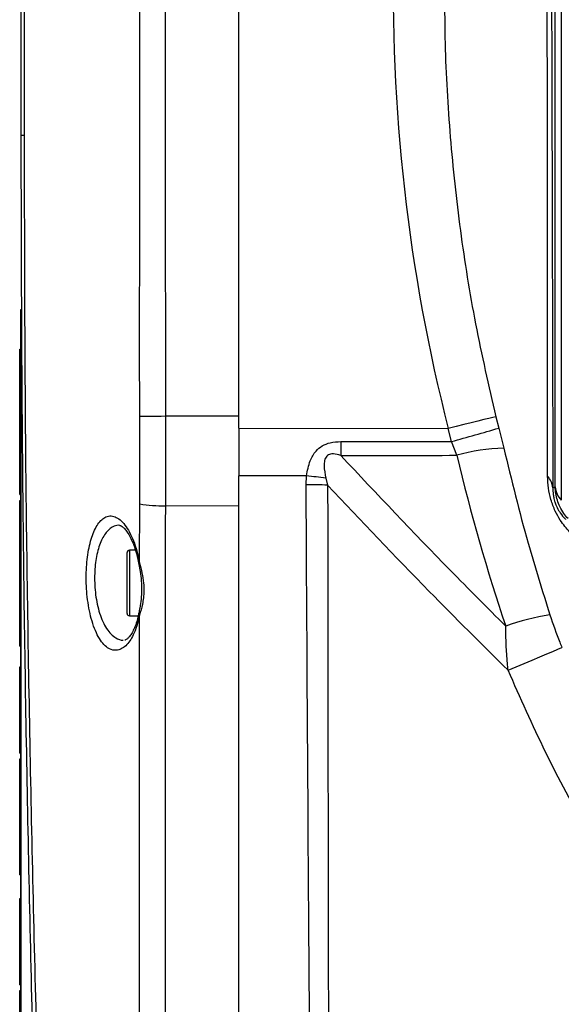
# Model space of a CAD drawing. Extents: x 0 to 8410, y 0 to 5940.
# Tile 82 of 110: x 5434 to 5543, y 4484 to 4683. Entities that reach past the tile are written whole.
import ezdxf

# ---------------------------------------------------------------- set-up
doc = ezdxf.new("R2010")
doc.units = 0
doc.header["$LTSCALE"] = 10
doc.layers.get('0').update_dxf_attribs({"linetype": 'CONTINUOUS'})
doc.styles.add('SLDTEXTSTYLE0', font='TXT', dxfattribs={"width": 0.605})
doc.dimstyles.new('SLDDIMSTYLE12', dxfattribs={"dimtxt": 50, "dimasz": 50, "dimexe": 0, "dimexo": 0.0625, "dimgap": 12.5, "dimtad": 1, "dimdec": 1, "dimrnd": 1e-09, "dimzin": 12, "dimtxsty": 'SLDTEXTSTYLE0', "dimsah": 1, "dimcen": 0.09, "dimazin": 3, "dimtfac": 1, "dimtofl": 0, "dimtmove": 0, "dimatfit": 3, "dimtolj": 1, "dimtzin": 12})

# ---------------------------------------------------------------- blocks, each defined once
blk = doc.blocks.new('_D_20')
at = {"color": 7, "linetype": 'CONTINUOUS'}
for p, q in [((5434.08, 4679.45), (5434.08, 5337.99)), ((5691.08, 5255.51), (5691.08, 5337.99)), ((5434.08, 5322.99), (5691.08, 5322.99))]:
    blk.add_line(p, q, dxfattribs=at)
for points in [[(5434.08, 5322.99), (5484.08, 5315.49), (5484.08, 5330.49)], [(5691.08, 5322.99), (5641.08, 5330.49), (5641.08, 5315.49)]]:
    blk.add_solid(points, dxfattribs=at)
at = {"color": 7, "linetype": 'CONTINUOUS', "insert": (5505.29, 5387.45), "char_height": 50, "attachment_point": 1, "style": 'SLDTEXTSTYLE0'}
blk.add_mtext('257', dxfattribs=at)

msp = doc.modelspace()

# ---------------------------------------------------------------- linework, layer by layer
at = {"color": 7, "linetype": 'CONTINUOUS'}
for p, q in [((5478.080933, 4600.215378), (5478.080933, 4859.452906)), ((5434.080933, 4659.452977), (5434.080933, 4732.644978)), ((5433.980947, 4624.20291), (5434.080933, 4624.20291)), ((5433.980947, 4454.702916), (5433.980947, 4624.20291)), ((5434.080933, 4454.702916), (5434.080933, 4624.20291)), ((5433.780943, 4616.202893), (5433.980947, 4616.202893)), ((5433.780943, 4605.912867), (5433.780943, 4616.202893)), ((5433.780943, 4605.492892), (5433.780943, 4605.912867)), ((5433.780943, 4605.912867), (5433.980947, 4605.912867)), ((5433.780943, 4595.202866), (5433.780943, 4605.492892)), ((5433.780943, 4605.492892), (5433.980947, 4605.492892)), ((5478.080933, 4600.215378), (5478.080933, 4590.636554)), ((5433.780943, 4595.202866), (5433.980947, 4595.202866)), ((5433.780943, 4586.802902), (5433.780943, 4595.202866)), ((5478.080933, 4297.826114), (5478.080933, 4590.636554)), ((5433.780943, 4586.802902), (5433.980947, 4586.802902)), ((5433.780943, 4585.602942), (5433.980947, 4585.602942)), ((5433.780943, 4577.202978), (5433.780943, 4585.602942)), ((5433.780943, 4577.202978), (5433.980947, 4577.202978)), ((5433.780943, 4566.912952), (5433.780943, 4577.202978)), ((5457.155724, 4575.587931), (5455.980932, 4575.587931)), ((5455.480938, 4562.817874), (5455.480938, 4575.087967)), ((5433.780943, 4566.912952), (5433.980947, 4566.912952)), ((5433.780943, 4566.492977), (5433.780943, 4566.912952)), ((5433.780943, 4566.492977), (5433.980947, 4566.492977)), ((5433.780943, 4556.202951), (5433.780943, 4566.492977)), ((5455.980932, 4562.31791), (5457.726871, 4562.31791)), ((5433.780943, 4556.202951), (5433.980947, 4556.202951)), ((5433.780943, 4552.002969), (5433.980947, 4552.002969)), ((5433.780943, 4534.602943), (5433.780943, 4552.002969)), ((5433.780943, 4534.602943), (5433.980947, 4534.602943)), ((5433.780943, 4533.402982), (5433.980947, 4533.402982)), ((5433.780943, 4528.00292), (5433.780943, 4533.402982)), ((5433.780943, 4514.502945), (5433.780943, 4528.00292)), ((5433.780943, 4514.502945), (5433.980947, 4514.502945)), ((5433.780943, 4514.073076), (5433.780943, 4514.502945)), ((5433.780943, 4514.073076), (5433.980947, 4514.073076)), ((5433.780943, 4510.002914), (5433.780943, 4514.073076)), ((5433.780943, 4510.002914), (5433.980947, 4510.002914)), ((5433.780943, 4505.202951), (5433.980947, 4505.202951)), ((5433.780943, 4487.802925), (5433.780943, 4505.202951)), ((5433.780943, 4487.802925), (5433.980947, 4487.802925)), ((5433.780943, 4486.602964), (5433.980947, 4486.602964)), ((5433.780943, 4481.202903), (5433.780943, 4486.602964))]:
    msp.add_line(p, q, dxfattribs=at)
at = {"color": 8, "linetype": 'CONTINUOUS'}
for p, q in [((5541.981344, 4588.357034), (5541.981344, 4698.797884)), ((5543.212523, 4690.70405), (5543.212523, 4585.699501)), ((5478.080933, 4602.628293), (5463.218604, 4602.628293)), ((5529.991512, 4602.552238), (5530.577605, 4600.266042)), ((5478.080933, 4600.215378), (5520.380546, 4600.144329)), ((5521.003087, 4597.534003), (5520.380546, 4600.144329)), ((5530.577605, 4600.266042), (5531.587948, 4596.196475)), ((5522.077535, 4594.750824), (5521.003087, 4597.534003)), ((5491.739606, 4590.613666), (5478.080933, 4590.636554)), ((5491.644223, 4588.775458), (5491.739606, 4590.613666)), ((5495.628138, 4590.111675), (5496.00101, 4588.740292)), ((5458.010127, 4572.958055), (5458.037307, 4584.929051)), ((5478.080933, 4584.489646), (5463.208993, 4584.564867)), ((5455.980932, 4575.587931), (5455.980932, 4562.31791)), ((5457.600703, 4574.885669), (5458.010127, 4572.958055)), ((5458.003481, 4562.489691), (5457.602744, 4560.790839)), ((5457.999383, 4443.578782), (5458.003481, 4562.489691)), ((5433.780943, 4528.00292), (5433.980947, 4528.00292))]:
    msp.add_line(p, q, dxfattribs=at)
at = {"color": 8, "linetype": 'CONTINUOUS', "flags": 128}
for points in [[(5463.218604, 4602.628293), (5462.398087, 4602.623286), (5461.599101, 4602.618399), (5460.836818, 4602.61363), (5460.12569, 4602.60922), (5459.479232, 4602.605047), (5458.90971, 4602.601471), (5458.427926, 4602.598252), (5458.043044, 4602.595749)], [(5529.991512, 4602.552238), (5529.406016, 4602.415266), (5528.588315, 4602.217617), (5527.560284, 4601.964417), (5526.349445, 4601.662579), (5524.988209, 4601.32009), (5523.512979, 4600.946131), (5521.963273, 4600.550714), (5520.380546, 4600.144329)], [(5498.652388, 4597.516122), (5498.653059, 4597.166123), (5498.653506, 4596.816125), (5498.653759, 4596.466007), (5498.653774, 4596.116247), (5498.653595, 4595.766606), (5498.653193, 4595.417442), (5498.652567, 4595.068636), (5498.651748, 4594.720545)], [(5541.505803, 4588.16463), (5541.634251, 4588.216605), (5541.981344, 4588.357034)], [(5458.010127, 4572.958055), (5457.891052, 4572.82001), (5457.86639, 4572.692337), (5457.86724, 4572.688284)], [(5532.470469, 4551.328244), (5534.081002, 4552.006307), (5535.717447, 4552.695813), (5537.328188, 4553.374829), (5538.862457, 4554.022017), (5540.271853, 4554.61699), (5541.511943, 4555.141034), (5542.543625, 4555.577579), (5543.33437, 4555.912795)]]:
    msp.add_lwpolyline(points, dxfattribs=at)
at = {"color": 7, "linetype": 'CONTINUOUS'}
for centre, radius, start, end in [((5651.080933, 4719.452925), 110, 180, 203.21769158), ((5455.980933, 4575.087925), 0.5, 90, 180), ((5455.980933, 4562.817925), 0.5, 180, 270)]:
    msp.add_arc(centre, radius, start, end, dxfattribs=at)
at = {"color": 8, "linetype": 'CONTINUOUS'}
for centre, radius, start, end in [((5434.619941, 4662.580291), 3.173424, 260.22087797, 271.19618644), ((5447.446408, 4873.458896), 285.561081, 284.92690153, 286.9247385), ((5532.630093, 4557.334986), 38.875461, 91.53612669, 105.75028291), ((5468.525733, 4395.481938), 196.507697, 82.07247787, 83.21568535), ((5537.502317, 4587.784347), 4.021507, 5.42613042, 42.87920658), ((5492.186649, 4386.078831), 202.697353, 88.9217438, 90.15332586), ((5546.339014, 4588.761894), 4.376437, 185.30797248, 224.40660934), ((5462.79086, 4615.530035), 30.96799, 261.1702513, 270.77363783), ((5457.961794, 4574.568092), 0.480876, 138.66864457, 193.43114708), ((5458.288159, 4561.216079), 0.806612, 163.56994369, 211.8159862), ((5458.389687, 4562.855658), 0.53206, 169.56940482, 223.45868414), ((5546.943594, 4519.716218), 43.196136, 98.01604521, 110.24993086)]:
    msp.add_arc(centre, radius, start, end, dxfattribs=at)
for centre, major_axis, ratio, start_param, end_param in [((5691.04567, 4682.851215), (-8.962336, 257.272152), 0.705814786, 1.4866129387, 1.8733988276), ((-281442.131106, 5081.491056), (289777.109467, -474.754227), 0.000342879, 6.14315754, 6.1437112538), ((-281441.433116, 5079.228371), (289776.41975, -472.491495), 0.0004114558, 6.1431572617, 6.1437376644), ((5691.087352, 4692.666755), (-7.414086, 289.630971), 0.6253014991, 1.8996116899, 2.0295886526)]:
    msp.add_ellipse(centre, major_axis=major_axis, ratio=ratio, start_param=start_param, end_param=end_param, dxfattribs=at)
for points, knots in [([(5463.176047, 4859.452906), (5463.146084, 4854.102877), (5462.906366, 4811.299403), (5463.241053, 4747.092691), (5463.1743, 4677.535682), (5463.204944, 4634.731472), (5463.214051, 4613.329353), (5463.218604, 4602.628293)], [0, 0, 0, 0, 0.0624951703, 0.4999993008, 0.7499994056, 0.874999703, 1, 1, 1, 1]), ([(5434.702431, 4732.607665), (5434.700163, 4722.608156), (5434.69463, 4698.208163), (5434.689322, 4673.80809), (5434.686189, 4659.407558)], [0, 0, 0, 0, 0.4098160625, 1, 1, 1, 1]), ([(5540.449237, 4590.520802), (5540.446946, 4594.550204), (5540.435495, 4614.697067), (5540.411346, 4651.397082), (5540.381379, 4684.201724), (5540.366222, 4700.793805)], [0, 0, 0, 0, 0.1099679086, 0.5498355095, 1, 1, 1, 1]), ([(5541.210477, 4698.71706), (5541.263584, 4680.238909), (5541.369798, 4643.282263), (5541.460468, 4606.537288), (5541.505803, 4588.16463)], [0, 0, 0, 0, 0.4999953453, 1, 1, 1, 1]), ([(5519.691547, 4697.933617), (5519.628267, 4691.265717), (5519.505119, 4678.289258), (5520.629143, 4659.010687), (5522.670837, 4640.108031), (5525.672127, 4621.232859), (5528.550293, 4608.785271), (5529.991512, 4602.552238)], [0, 0, 0, 0, 0.2078495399, 0.404497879, 0.6016816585, 0.8005451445, 1, 1, 1, 1]), ([(5458.043044, 4602.595749), (5458.030004, 4606.595735), (5457.990886, 4618.595714), (5458.074908, 4646.595735), (5458.023037, 4672.86883), (5458.024264, 4691.141906), (5458.024417, 4693.414989)], [0, 0, 0, 0, 0.1321305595, 0.3963923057, 0.9249141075, 1, 1, 1, 1]), ([(5434.686189, 4659.407558), (5434.72326, 4638.302611), (5434.797406, 4596.090328), (5435.810824, 4532.769937), (5437.299184, 4469.452008), (5439.325628, 4407.059363), (5441.248116, 4359.477783), (5442.666195, 4328.575082), (5443.34752, 4314.378575), (5443.865205, 4303.445669), (5444.282942, 4293.967532), (5444.6765, 4285.439921), (5445.054561, 4277.44846), (5445.415247, 4270.011678), (5445.773697, 4262.795887), (5446.120594, 4255.971983), (5446.452218, 4249.588172), (5446.76489, 4243.686755), (5447.061013, 4238.20142), (5447.354786, 4232.854678), (5447.635743, 4227.825948), (5447.85572, 4223.949837), (5448.013562, 4221.198907), (5448.134782, 4219.101753), (5448.23959, 4217.302154), (5448.315026, 4216.012888), (5448.353107, 4215.362284), (5448.350646, 4215.404414), (5448.349794, 4215.418997)], [0, 0, 0, 0, 0.1266588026, 0.2533319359, 0.3800371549, 0.5067521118, 0.6279556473, 0.6658386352, 0.6923834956, 0.7132786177, 0.7314661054, 0.7498250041, 0.76591268, 0.7821114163, 0.7984827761, 0.8150912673, 0.8310351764, 0.84708718, 0.8632529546, 0.879682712, 0.8994683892, 0.9194619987, 0.9316055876, 0.9437963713, 0.9595900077, 0.9754888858, 0.9915154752, 1, 1, 1, 1]), ([(5458.037307, 4584.929051), (5458.042101, 4587.865188), (5458.051701, 4593.744118), (5458.045932, 4599.642979), (5458.043044, 4602.595749)], [0, 0, 0, 0, 0.4994338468, 1, 1, 1, 1]), ([(5463.218604, 4602.628293), (5463.22212, 4599.615981), (5463.229159, 4593.584248), (5463.21572, 4587.573689), (5463.208993, 4584.564867)], [0, 0, 0, 0, 0.4994105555, 1, 1, 1, 1]), ([(5491.739606, 4590.613666), (5491.927717, 4591.644421), (5492.25229, 4593.422915), (5493.426715, 4595.522342), (5494.891727, 4596.748484), (5496.638807, 4597.419471), (5497.934386, 4597.481658), (5498.652388, 4597.516122)], [0, 0, 0, 0, 0.287339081, 0.4957829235, 0.6456483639, 0.8036205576, 1, 1, 1, 1]), ([(5531.587948, 4596.196475), (5533.149666, 4589.782517), (5535.909193, 4578.44917), (5539.403238, 4567.320732), (5540.919875, 4562.490287)], [0, 0, 0, 0, 0.5659367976, 1, 1, 1, 1]), ([(5498.651748, 4594.720545), (5498.161212, 4594.868447), (5497.480036, 4595.07383), (5496.626742, 4595.027683), (5496.155509, 4594.866841), (5495.800808, 4594.5897), (5495.53344, 4594.173903), (5495.333973, 4593.540232), (5495.239192, 4592.14914), (5495.4644, 4590.969404), (5495.628138, 4590.111675)], [0, 0, 0, 0, 0.20103181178, 0.27916005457, 0.33432454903, 0.39600646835, 0.45337182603, 0.5274233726, 0.65641291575, 1, 1, 1, 1]), ([(5498.651748, 4594.720545), (5505.969781, 4586.935348), (5516.920402, 4575.285666), (5528.2383, 4563.989643), (5531.992723, 4560.242477)], [0, 0, 0, 0, 0.6682755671, 1, 1, 1, 1]), ([(5544.881244, 4579.283419), (5544.559757, 4579.635765), (5543.91746, 4580.339716), (5542.925946, 4581.720884), (5541.905619, 4583.535292), (5541.044777, 4585.827649), (5540.525456, 4588.303904), (5540.476015, 4589.741925), (5540.449237, 4590.520802)], [0, 0, 0, 0, 0.1303283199, 0.2603819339, 0.4193465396, 0.6006826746, 0.7837172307, 1, 1, 1, 1]), ([(5493.822147, 4297.773423), (5493.392604, 4346.273396), (5492.533515, 4443.273545), (5491.940654, 4540.274753), (5491.644223, 4588.775458)], [0, 0, 0, 0, 0.4999989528, 1, 1, 1, 1]), ([(5532.470469, 4551.328244), (5527.127821, 4556.616285), (5514.747169, 4568.870393), (5502.795277, 4581.538742), (5496.00101, 4588.740292)], [0, 0, 0, 0, 0.43153209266, 1, 1, 1, 1]), ([(5496.00101, 4588.740292), (5496.015628, 4575.469689), (5496.088721, 4509.116735), (5496.26031, 4412.127374), (5496.614701, 4328.407222), (5496.744384, 4297.771277)], [0, 0, 0, 0, 0.1368275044, 0.6841369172, 1, 1, 1, 1]), ([(5541.505803, 4588.16463), (5541.508912, 4587.745969), (5541.513443, 4587.135575), (5541.684338, 4586.150605), (5541.863689, 4585.455211), (5542.083743, 4584.81235), (5542.462919, 4583.956219), (5543.120057, 4582.852576), (5543.689203, 4582.187469), (5544.049666, 4581.822729), (5544.088577, 4581.783357)], [0, 0, 0, 0, 0.2364628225, 0.3447557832, 0.4083236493, 0.4927908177, 0.5636229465, 0.7126850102, 0.9689850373, 1, 1, 1, 1]), ([(5544.568782, 4581.96229), (5544.276717, 4582.307094), (5543.647283, 4583.050188), (5542.925902, 4584.316662), (5542.391882, 4585.680636), (5542.067673, 4587.023306), (5542.009532, 4587.921554), (5541.981344, 4588.357034)], [0, 0, 0, 0, 0.193032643, 0.4160080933, 0.6139887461, 0.8128576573, 1, 1, 1, 1]), ([(5463.208993, 4584.564867), (5463.179362, 4546.301466), (5463.120101, 4469.774501), (5463.133515, 4383.753298), (5463.270593, 4326.501508), (5463.311711, 4307.513815), (5463.33227, 4298.019948)], [0, 0, 0, 0, 0.4006034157, 0.8012085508, 0.9006040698, 1, 1, 1, 1]), ([(5457.602744, 4560.790839), (5457.381583, 4560.120384), (5456.972974, 4558.881677), (5456.215847, 4557.489777), (5455.412713, 4556.428852), (5454.523029, 4555.698888), (5453.693906, 4555.372585), (5452.694507, 4555.311734), (5451.667754, 4555.687499), (5450.558224, 4556.724241), (5449.661024, 4558.043332), (5448.876611, 4559.735512), (5448.235412, 4561.682495), (5447.746052, 4563.840622), (5447.414533, 4566.067018), (5447.236274, 4568.339282), (5447.199066, 4570.552973), (5447.299826, 4572.693233), (5447.523539, 4574.708918), (5447.869677, 4576.566189), (5448.329699, 4578.248809), (5448.899025, 4579.69817), (5449.576676, 4580.907887), (5450.347439, 4581.807672), (5451.256197, 4582.412647), (5452.250786, 4582.58942), (5453.302768, 4582.284812), (5454.31755, 4581.557004), (5455.297084, 4580.400271), (5456.192178, 4578.87203), (5456.985104, 4577.035993), (5457.39554, 4575.602316), (5457.600703, 4574.885669)], [0, 0, 0, 0, 0.0365595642, 0.0675460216, 0.0985462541, 0.1321855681, 0.1658302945, 0.1866056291, 0.2373961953, 0.2737359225, 0.3100616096, 0.3449721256, 0.3798665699, 0.4122757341, 0.4446770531, 0.4748752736, 0.5050723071, 0.5341632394, 0.5632552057, 0.5924885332, 0.6217275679, 0.6521659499, 0.6826134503, 0.7149840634, 0.7473615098, 0.7868730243, 0.8230048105, 0.8591309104, 0.8952892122, 0.9314326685, 0.9657255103, 1, 1, 1, 1]), ([(5454.016839, 4580.561342), (5453.998986, 4580.566095), (5453.612171, 4580.66906), (5452.646876, 4580.418169), (5451.244154, 4579.41746), (5449.982549, 4577.101946), (5449.160627, 4574.021959), (5448.88474, 4570.997256), (5448.930263, 4568.485474), (5449.10712, 4566.545524), (5449.436038, 4564.624863), (5449.921565, 4562.787592), (5450.560785, 4561.111541), (5451.338873, 4559.680467), (5452.23469, 4558.547744), (5453.339545, 4557.697425), (5454.171971, 4557.381117), (5454.653675, 4557.412805), (5454.655503, 4557.412925)], [0, 0, 0, 0, 0.0032022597, 0.0693822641, 0.1772742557, 0.2782561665, 0.3747091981, 0.4702940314, 0.5192404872, 0.5698121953, 0.622455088, 0.67695252, 0.7340000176, 0.7930271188, 0.8528554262, 0.9145446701, 0.9996757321, 1, 1, 1, 1]), ([(5458.010127, 4572.958055), (5458.176139, 4572.315896), (5458.507019, 4571.036003), (5458.929862, 4568.645666), (5458.899864, 4566.457464), (5458.516784, 4564.273425), (5458.206179, 4563.194066), (5458.003481, 4562.489691)], [0, 0, 0, 0, 0.1906700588, 0.3800264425, 0.6486482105, 0.7707123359, 1, 1, 1, 1]), ([(5540.919875, 4562.490287), (5541.554439, 4560.642514), (5542.311832, 4558.437075), (5543.19168, 4556.265044), (5543.33437, 4555.912795)], [0, 0, 0, 0, 0.8378251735, 1, 1, 1, 1]), ([(5532.470469, 4551.328244), (5532.423195, 4551.802642), (5532.252678, 4553.513792), (5532.048209, 4556.494776), (5532.011271, 4558.989707), (5531.992723, 4560.242477)], [0, 0, 0, 0, 0.1603525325, 0.5783911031, 1, 1, 1, 1]), ([(5658.398912, 4415.568771), (5658.398871, 4415.568771), (5653.653893, 4415.568762), (5645.697158, 4422.1283), (5633.134113, 4427.932051), (5621.402113, 4435.94513), (5610.141066, 4444.389196), (5599.443028, 4453.6508), (5589.315903, 4463.518882), (5578.879978, 4474.947404), (5568.338502, 4488.073706), (5557.899378, 4502.99872), (5548.425332, 4518.586001), (5539.841975, 4534.678945), (5534.925101, 4545.784208), (5532.470469, 4551.328244)], [0, 0, 0, 0, 0.0000006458, 0.0747755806, 0.1495585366, 0.2237834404, 0.298229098, 0.3727925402, 0.4473195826, 0.5216126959, 0.6170592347, 0.7127889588, 0.8086611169, 0.9044786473, 1, 1, 1, 1])]:
    msp.add_open_spline(points, degree=3, knots=knots, dxfattribs=at)
at = {"color": 7, "linetype": 'CONTINUOUS'}
for points, knots in [([(5448.036407, 4217.658939), (5448.037269, 4217.645341), (5448.039903, 4217.603761), (5447.999994, 4218.234487), (5447.91877, 4219.522388), (5447.784761, 4221.653962), (5447.590819, 4224.756802), (5447.362038, 4228.449592), (5447.135934, 4232.13218), (5446.911171, 4235.820991), (5446.641902, 4240.281869), (5446.323268, 4245.62528), (5445.978703, 4251.482642), (5445.615465, 4257.750811), (5445.237339, 4264.38291), (5444.849224, 4271.307209), (5444.44897, 4278.581001), (5444.027913, 4286.383755), (5443.588943, 4294.697011), (5443.113397, 4303.92019), (5442.573156, 4314.684805), (5441.888946, 4328.790024), (5440.465189, 4359.600437), (5438.539824, 4407.114155), (5436.562592, 4469.454225), (5435.138703, 4532.769933), (5434.246449, 4596.103839), (5434.136107, 4638.335983), (5434.080933, 4659.452977)], [0, 0, 0, 0, 0.00761515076, 0.02328532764, 0.03911063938, 0.0550516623, 0.07448841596, 0.09413995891, 0.10608317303, 0.11807518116, 0.13365376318, 0.14934118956, 0.16514380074, 0.18121095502, 0.1968394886, 0.21257766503, 0.22843121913, 0.24455029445, 0.26221140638, 0.2800302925, 0.30087717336, 0.32752128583, 0.36568550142, 0.48789415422, 0.61589430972, 0.74390515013, 0.87194697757, 1, 1, 1, 1]), ([(5454.018255, 4580.566349), (5454.026287, 4580.566998), (5454.060064, 4580.569725), (5454.2541, 4580.507415), (5454.672528, 4580.226582), (5455.212607, 4579.661502), (5455.810373, 4578.79508), (5456.402191, 4577.679185), (5456.950314, 4576.292545), (5457.319838, 4575.199942), (5457.467845, 4574.536558), (5457.485889, 4574.455681)], [0, 0, 0, 0, 0.041779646, 0.1756995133, 0.3049984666, 0.4415921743, 0.5745354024, 0.7097779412, 0.8458174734, 0.9812026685, 1, 1, 1, 1]), ([(5457.483654, 4574.449124), (5457.525437, 4574.30029), (5457.6779, 4573.75721), (5457.783726, 4573.13878), (5457.860549, 4572.689834)], [0, 0, 0, 0, 0.2740547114, 1, 1, 1, 1]), ([(5457.866182, 4572.688046), (5457.948161, 4572.211393), (5458.134756, 4571.126479), (5458.377032, 4569.384661), (5458.446358, 4567.511154), (5458.332788, 4565.667175), (5458.088272, 4564.133436), (5457.925083, 4563.262221), (5457.867016, 4562.952223)], [0, 0, 0, 0, 0.148584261, 0.3381937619, 0.5194197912, 0.7029293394, 0.8942953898, 1, 1, 1, 1]), ([(5457.497914, 4561.447086), (5457.444516, 4561.248662), (5457.260266, 4560.563999), (5456.869219, 4559.620742), (5456.358115, 4558.651811), (5455.847352, 4557.971686), (5455.409341, 4557.580108), (5455.149725, 4557.45161), (5455.069416, 4557.432985), (5455.042546, 4557.426753)], [0, 0, 0, 0, 0.0686353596, 0.2368268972, 0.4036847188, 0.5738660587, 0.7398395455, 0.9129559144, 1, 1, 1, 1]), ([(5457.850059, 4562.957706), (5457.798135, 4562.658392), (5457.702583, 4562.107579), (5457.566184, 4561.645373), (5457.503905, 4561.434331)], [0, 0, 0, 0, 0.5434035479, 1, 1, 1, 1])]:
    msp.add_open_spline(points, degree=3, knots=knots, dxfattribs=at)

# ---------------------------------------------------------------- dimensions: what is measured, and where the dimension line sits
dim = msp.add_linear_dim(base=(5691.080933, 5322.993228), p1=(5434.080933, 4659.452925), p2=(5691.080933, 5235.505024), dimstyle='SLDDIMSTYLE12', dxfattribs=at)
dim.commit()
dim.dimension.update_dxf_attribs({"geometry": '_D_20', "text_midpoint": (5562.580933, 5322.993228), "dimtype": 160})

doc.saveas('drawing.dxf')
